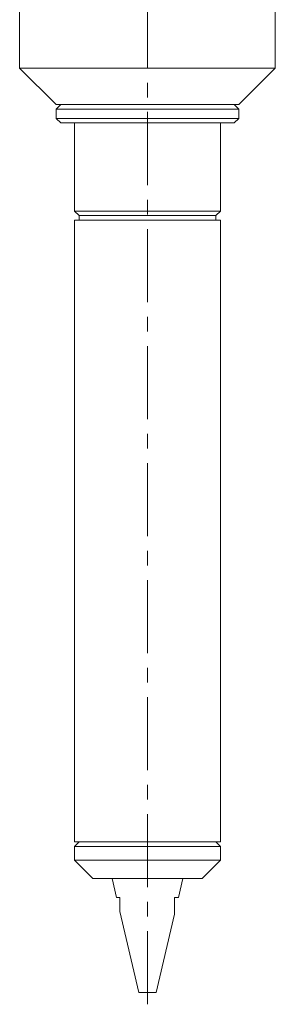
# Model space of a CAD drawing. Header units: inches. Extents: x 2 to 28.2, y 1.1 to 20.8.
# Tile 1 of 22: x 5 to 6.7, y 6 to 12.8. Entities that reach past the tile are written whole.
import ezdxf

# ---------------------------------------------------------------- set-up
doc = ezdxf.new("R2010")
doc.units = ezdxf.units.IN
doc.header["$MEASUREMENT"] = 0
doc.linetypes.add('CENTERX2', pattern=[0.8, 0.5, -0.1, 0.1, -0.1])
doc.layers.add('SLD-0', color=7, linetype='Continuous')

msp = doc.modelspace()

# ---------------------------------------------------------------- linework, layer by layer
at = {"color": 7, "linetype": 'Continuous', "lineweight": 15}
for p, q in [((4.982, 14.4329), (4.982, 12.4329)), ((6.732, 12.4329), (6.732, 13.1553)), ((4.982, 12.4329), (5.232, 12.1829)), ((6.4757, 12.4329), (4.982, 12.4329)), ((6.732, 12.4329), (6.4757, 12.4329)), ((6.482, 12.1829), (6.732, 12.4329)), ((5.2633, 12.1829), (5.232, 12.1516)), ((6.2989, 12.1829), (5.232, 12.1829)), ((5.232, 12.1516), (5.232, 12.0891)), ((5.232, 12.1516), (6.482, 12.1516)), ((6.482, 12.1829), (6.2989, 12.1829)), ((6.482, 12.1516), (6.4508, 12.1829)), ((6.482, 12.0891), (6.482, 12.1516)), ((5.232, 12.0891), (5.2633, 12.0579)), ((5.232, 12.0891), (6.482, 12.0891)), ((5.2633, 12.0579), (6.4508, 12.0579)), ((5.357, 12.0579), (5.357, 11.4553)), ((6.357, 11.4553), (6.357, 12.0579)), ((6.4508, 12.0579), (6.482, 12.0891)), ((5.357, 11.4553), (5.3883, 11.4241)), ((6.357, 11.4553), (5.357, 11.4553)), ((6.3258, 11.4241), (6.357, 11.4553)), ((5.357, 11.3928), (5.357, 7.1429)), ((6.357, 11.3928), (5.357, 11.3928)), ((5.3883, 11.4241), (5.3883, 11.3928)), ((6.3258, 11.4241), (5.3883, 11.4241)), ((6.3258, 11.3928), (6.3258, 11.4241)), ((6.357, 7.1429), (6.357, 11.3928)), ((5.3883, 7.1429), (5.357, 7.1116)), ((6.357, 7.1429), (5.357, 7.1429)), ((6.357, 7.1116), (6.3258, 7.1429)), ((5.357, 7.1116), (5.357, 7.0179)), ((5.857, 7.1116), (5.357, 7.1116)), ((6.357, 7.1116), (5.857, 7.1116)), ((6.357, 7.0179), (6.357, 7.1116)), ((5.357, 7.0179), (5.482, 6.8929)), ((6.357, 7.0179), (5.357, 7.0179)), ((6.232, 6.8929), (6.357, 7.0179)), ((6.232, 6.8929), (5.482, 6.8929)), ((5.6145, 6.8929), (5.6451, 6.7619)), ((6.0689, 6.7619), (6.0995, 6.8929)), ((5.6451, 6.7619), (5.6673, 6.7619)), ((6.0423, 6.7619), (6.0689, 6.7619)), ((5.6672, 6.6672), (5.7967, 6.1128)), ((5.9173, 6.1128), (6.0423, 6.6479)), ((5.7967, 6.1128), (5.9173, 6.1128))]:
    msp.add_line(p, q, dxfattribs=at)
for points, knots in [([(5.6673, 6.7619), (5.6673, 6.7599), (5.6673, 6.7541), (5.6673, 6.7463), (5.6673, 6.7394), (5.6673, 6.7328), (5.6673, 6.7234), (5.6673, 6.7108), (5.6673, 6.6987), (5.6673, 6.6904), (5.6673, 6.6838), (5.6673, 6.6776), (5.6673, 6.6724), (5.6673, 6.669), (5.6673, 6.6672), (5.6673, 6.6672), (5.6673, 6.6672)], [0, 0, 0, 0, 0.0474595, 0.1424112, 0.1899081, 0.2196423, 0.3089088, 0.4284187, 0.5489628, 0.6401226, 0.67065, 0.7593679, 0.8494797, 0.8902308, 0.9592133, 1, 1, 1, 1]), ([(6.0423, 6.6479), (6.0423, 6.6479), (6.0423, 6.6477), (6.0423, 6.6486), (6.0423, 6.6506), (6.0423, 6.6544), (6.0423, 6.66), (6.0423, 6.6659), (6.0423, 6.6701), (6.0423, 6.6755), (6.0423, 6.6852), (6.0423, 6.6997), (6.0423, 6.7149), (6.0423, 6.7263), (6.0423, 6.7344), (6.0423, 6.7428), (6.0423, 6.7523), (6.0423, 6.7595), (6.0423, 6.7619)], [0, 0, 0, 0, 0.002636, 0.054243, 0.100081, 0.146637, 0.229362, 0.292486, 0.313694, 0.343547, 0.433537, 0.554788, 0.677498, 0.770052, 0.80093, 0.850678, 0.950214, 1, 1, 1, 1])]:
    msp.add_open_spline(points, degree=3, knots=knots, dxfattribs=at)
at = {"layer": 'SLD-0', "color": 7, "linetype": 'CENTERX2', "lineweight": 0}
msp.add_line((5.857, 6.0326), (5.857, 15.4203), dxfattribs=at)

doc.saveas('drawing.dxf')
